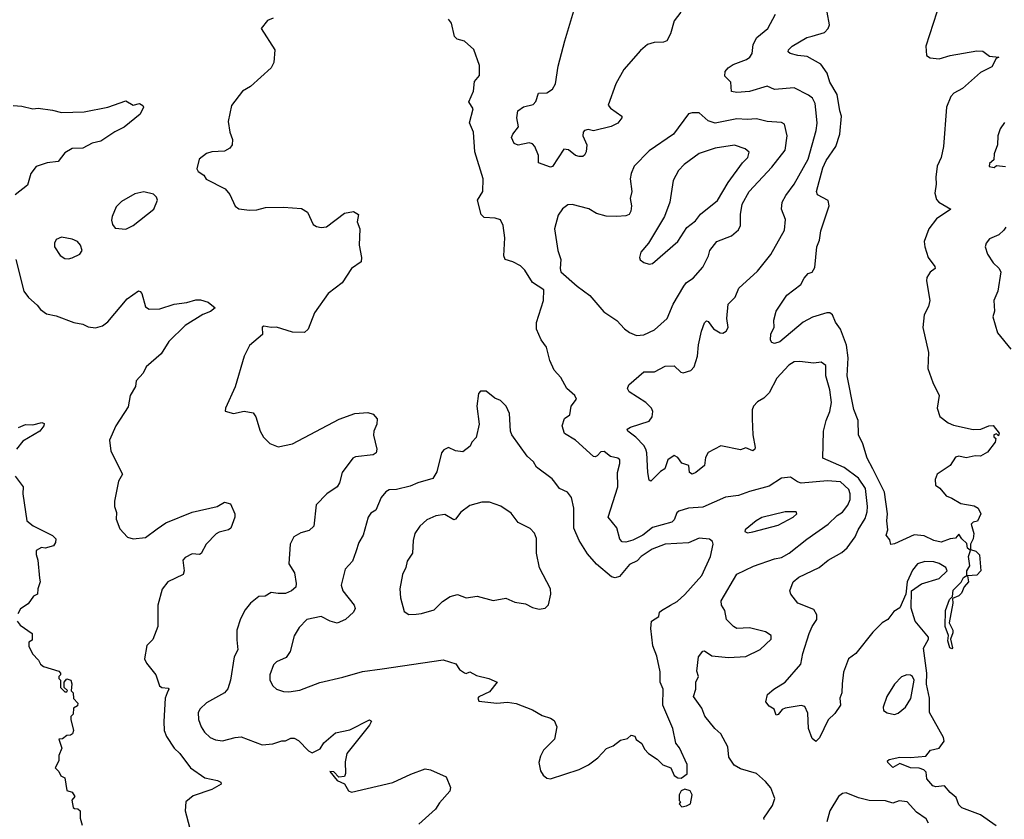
# Model space of a CAD drawing. Extents: x 1603745 to 1745082, y 385868 to 533966.
# Tile 183 of 256: x 1645412 to 1650908, y 441188 to 445654. Entities that reach past the tile are written whole.
import ezdxf

# ---------------------------------------------------------------- set-up
doc = ezdxf.new("R2010")
doc.units = 0

msp = doc.modelspace()

# ---------------------------------------------------------------- linework, layer by layer
at = {"layer": '0CON20XD'}
for points in [[(1649102, 445695), (1649065, 445647.5), (1649044.2, 445575), (1649023.7, 445536.3), (1649005, 445527.8), (1648954.2, 445525.8), (1648916.7, 445515), (1648877.9, 445482.1), (1648785, 445376), (1648739.5, 445295), (1648697.1, 445177.1), (1648710, 445160), (1648773.3, 445115), (1648773.6, 445106.4), (1648750, 445075), (1648713.1, 445056.9), (1648615, 445032.2), (1648585, 445040), (1648565, 445035.4), (1648556.7, 445025), (1648554.6, 445005), (1648577.8, 444955), (1648574.3, 444915.7), (1648565, 444896.7), (1648555, 444888.8), (1648535, 444888.8), (1648515, 444896), (1648475, 444926.7), (1648449.7, 444930.3), (1648385.3, 444834.7), (1648375, 444830), (1648307.5, 444855), (1648307.1, 444895), (1648287.1, 444945), (1648275, 444960), (1648255, 444965.6), (1648195, 444952.7), (1648172.7, 444962.7), (1648156.9, 444995), (1648164.3, 445015), (1648196.7, 445055), (1648186.9, 445105), (1648192.9, 445145), (1648223.5, 445166.5), (1648279.1, 445180.9), (1648292.7, 445197.3), (1648307.5, 445242.5), (1648355, 445246), (1648385.8, 445265), (1648402, 445295), (1648417.5, 445395), (1648455.4, 445535), (1648521.1, 445758.9)], [(1646827, 445663), (1646795, 445650), (1646760, 445605), (1646836.7, 445485), (1646830, 445415), (1646816.2, 445385), (1646700.3, 445279.7), (1646655.8, 445254.2), (1646594, 445175), (1646575.7, 445084.3), (1646584.4, 445025), (1646599.2, 444985), (1646597.5, 444955), (1646585, 444936.7), (1646555, 444920), (1646484.1, 444915.9), (1646454.2, 444905.8), (1646413.3, 444875), (1646401.7, 444821.7), (1646407.5, 444805), (1646440, 444785), (1646453.9, 444763.9), (1646559.5, 444709.5), (1646585, 444677.5), (1646615, 444612.5), (1646635, 444597.5), (1646695, 444590), (1646735, 444592), (1646785, 444604), (1646885, 444605.8), (1646985, 444598.8), (1647018.3, 444578.3), (1647050.7, 444510.7), (1647068.3, 444498.3), (1647095, 444492.5), (1647125, 444497.5), (1647225, 444573.3), (1647275, 444582.5), (1647302.5, 444565), (1647296.7, 444525), (1647310, 444485), (1647306.2, 444395), (1647319.2, 444325), (1647317.7, 444302.3), (1647263.3, 444265), (1647212, 444185), (1647133.8, 444125), (1647057.5, 444017.5), (1647022, 443925), (1647002.7, 443907.3), (1646935, 443908.6), (1646845, 443936.9), (1646815, 443934.2), (1646775, 443942.5), (1646765, 443936.7), (1646767.5, 443895), (1646695.8, 443834.2), (1646664.2, 443775), (1646615.8, 443604.2), (1646560, 443485), (1646558.3, 443468.3), (1646605, 443453.8), (1646665, 443468), (1646715, 443457.5), (1646730, 443435), (1646754, 443355), (1646773.1, 443323.1), (1646807.7, 443287.7), (1646855, 443268.8), (1646935, 443284.4), (1647195, 443423.1), (1647282.5, 443455), (1647355, 443460), (1647385, 443450), (1647406.7, 443425), (1647406.2, 443395), (1647388.8, 443355), (1647387.3, 443332.7), (1647406, 443255), (1647401.2, 443235), (1647385.6, 443224.4), (1647287, 443213), (1647271.2, 443205), (1647211.4, 443125), (1647197.5, 443067.5), (1647185, 443045.8), (1647126.2, 443005), (1647066.7, 442945), (1647054.2, 442825), (1647028.3, 442801.7), (1646982.1, 442787.9), (1646942.5, 442765), (1646921.4, 442725), (1646914.2, 442615), (1646945.6, 442565), (1646955.8, 442505.8), (1646953.8, 442485), (1646930, 442465), (1646895, 442450), (1646855, 442448.5), (1646815, 442455.7), (1646782.5, 442435), (1646747.7, 442432.3), (1646700, 442395), (1646671.2, 442358.8), (1646645, 442307.5), (1646624, 442245), (1646625, 442190), (1646630, 442135), (1646610, 442095), (1646588.2, 441965), (1646574, 441916), (1646555.3, 441894.7), (1646455, 441839.1), (1646419.5, 441805), (1646408.8, 441785), (1646410, 441745), (1646425.6, 441705), (1646444.4, 441675), (1646475.4, 441645.4), (1646505, 441632.2), (1646545, 441625.6), (1646615, 441645.4), (1646648.3, 441648.3), (1646765, 441604.3), (1646825, 441610), (1646875, 441627.1), (1646895, 441627.1), (1646925, 441640.6), (1646945, 441640.6), (1646968.3, 441628.3), (1647025, 441571.2), (1647045, 441560), (1647088.6, 441581.4), (1647110, 441615), (1647175, 441670.6), (1647255, 441688), (1647365, 441743.3), (1647375.8, 441735.8), (1647365.4, 441714.6), (1647238.8, 441555), (1647228.3, 441508.3), (1647231.2, 441445), (1647225, 441427.5), (1647194.2, 441424.2), (1647165, 441453.8), (1647142.5, 441455), (1647185, 441404.4), (1647225.9, 441385.9), (1647247, 441347), (1647265, 441340), (1647495, 441394), (1647595, 441440.8), (1647675, 441470), (1647705, 441464), (1647792.5, 441425), (1647816, 441365), (1647813.3, 441345), (1647755, 441280), (1647733.8, 441245), (1647639.7, 441160.3)], [(1649567.3, 441187.3), (1649565.8, 441195), (1649614.2, 441265.8), (1649628, 441305), (1649605, 441363.3), (1649575, 441398.8), (1649525, 441443.8), (1649435, 441469.6), (1649400.7, 441490.7), (1649370.5, 441535), (1649365, 441593.3), (1649326.5, 441665), (1649293.1, 441695), (1649237.1, 441765), (1649218.9, 441808.9), (1649173.1, 441875), (1649185.9, 441914.1), (1649186.4, 441953.6), (1649201.1, 441985), (1649191.2, 442015), (1649201.4, 442095), (1649225, 442127.1), (1649235, 442129.4), (1649275, 442100.8), (1649368.1, 442091.9), (1649465, 442097.5), (1649545, 442137.1), (1649606, 442195), (1649606, 442215), (1649575, 442234.4), (1649485, 442257.1), (1649415, 442254.4), (1649396.2, 442265), (1649356.7, 442305), (1649348.8, 442355), (1649330, 442385), (1649328.3, 442408.3), (1649415, 442556.9), (1649508.2, 442601.8), (1649625, 442643.5), (1649665, 442650), (1649708, 442675), (1649805, 442752.9), (1649925, 442836.2), (1649975, 442884.4), (1650005, 442903.5), (1650035, 442941.9), (1650046.7, 442975), (1650047.7, 443005), (1650040.5, 443030.5), (1649993.3, 443073.3), (1649921.2, 443078.8), (1649775, 443065.3), (1649753, 443073), (1649715, 443099.2), (1649665, 443092.9), (1649595, 443048.1), (1649485, 443018.9), (1649423.9, 442996.1), (1649352.5, 442987.5), (1649225, 442931.5), (1649145, 442926.1), (1649091.4, 442908.6), (1649080.4, 442899.6), (1649065, 442860), (1649052, 442848), (1648945, 442817.2), (1648890.4, 442775), (1648835, 442746.9), (1648795, 442736.7), (1648775, 442738.6), (1648762.8, 442752.8), (1648746, 442816), (1648697.7, 442875), (1648751.2, 443045), (1648749.7, 443125), (1648762.3, 443175), (1648761.5, 443195), (1648750, 443205), (1648710, 443215), (1648675, 443241.9), (1648655, 443240.8), (1648635, 443218), (1648625, 443212), (1648615, 443214.2), (1648515, 443305.4), (1648452.2, 443342.2), (1648440, 443385), (1648454, 443426), (1648483.3, 443446.7), (1648490.4, 443495), (1648519.5, 443535), (1648510, 443555), (1648465.7, 443595), (1648433.1, 443655), (1648396.3, 443696.3), (1648370.7, 443750.7), (1648351.9, 443825), (1648323.1, 443865), (1648296.7, 443925), (1648297.4, 443962.6), (1648336.7, 444085), (1648337.5, 444145), (1648275, 444186.2), (1648232, 444255), (1648208.3, 444278.3), (1648165, 444301.1), (1648121.4, 444315), (1648114.6, 444335), (1648120.8, 444435), (1648110, 444505), (1648095, 444536.2), (1648065.7, 444545.7), (1648005, 444548.2), (1647987.3, 444565), (1647968.1, 444645), (1647996.6, 444693.4), (1648000, 444765), (1647953.5, 444915), (1647944.3, 445025), (1647922.7, 445077.3), (1647944.2, 445155), (1647920, 445195), (1647944.3, 445255), (1647951.5, 445308.5), (1647977.9, 445342.1), (1647978.3, 445398.3), (1647947.7, 445487.7), (1647894.5, 445534.5), (1647854.1, 445544.1), (1647839.5, 445559.5), (1647822.5, 445635), (1647806.4, 445656.4)], [(1648822.2, 443377.8), (1648925, 443412.5), (1648943.1, 443435), (1648946.7, 443465), (1648938.5, 443485), (1648906.4, 443516.4), (1648814.5, 443575), (1648804.6, 443595), (1648813.1, 443615), (1648895, 443686.8), (1648955, 443687.5), (1649015, 443718.6), (1649065, 443721.2), (1649102.5, 443685), (1649115, 443682), (1649158.8, 443695), (1649176, 443715), (1649195.7, 443774.3), (1649201.3, 443838.7), (1649217.5, 443915), (1649235, 443960), (1649245, 443971.2), (1649255, 443968), (1649285, 443926.7), (1649322.5, 443905), (1649337, 443903), (1649356.2, 443915), (1649366.9, 443935), (1649360, 443985), (1649367.5, 444065), (1649405.6, 444105), (1649425.6, 444155), (1649530.5, 444249.5), (1649605, 444342.5), (1649681.4, 444478.6), (1649687, 444537), (1649664.4, 444595), (1649667.5, 444635), (1649687.7, 444672.3), (1649735.5, 444735), (1649813.5, 444875), (1649857.3, 445035), (1649863.8, 445076.2), (1649860.4, 445115), (1649851.5, 445185), (1649838.1, 445215), (1649815, 445233.1), (1649735, 445272.5), (1649625, 445263.2), (1649585, 445283.1), (1649485, 445252.7), (1649415, 445246.4), (1649385, 445252.9), (1649381.9, 445305), (1649348.5, 445338.5), (1649350, 445365), (1649366.5, 445385), (1649395, 445402.5), (1649469.1, 445430.9), (1649487.8, 445445), (1649501.1, 445465), (1649505.5, 445515), (1649526.5, 445555), (1649587.5, 445605), (1649630, 445685)], [(1650530.9, 445695), (1650470.4, 445505), (1650473.9, 445453.9), (1650495, 445440.6), (1650545, 445434.4), (1650605, 445453.1), (1650755, 445480), (1650787.2, 445477.2), (1650825, 445449.4), (1650877.5, 445445), (1650863.3, 445436.7), (1650838.8, 445391.2), (1650775, 445358.6), (1650675, 445270), (1650626.8, 445243.2), (1650610, 445225), (1650586.2, 445165), (1650569.1, 444945), (1650555.4, 444885), (1650533.6, 444835), (1650525.3, 444774.7), (1650527.5, 444735), (1650519.6, 444685), (1650529.1, 444649.1), (1650542, 444635), (1650608.8, 444595), (1650528.9, 444541.1), (1650487.1, 444485), (1650461.4, 444415), (1650464.5, 444384.5), (1650482.9, 444325), (1650520.8, 444275), (1650522.5, 444265), (1650495, 444244), (1650475.8, 444214.2), (1650474.2, 444195), (1650492.5, 444085), (1650485, 444052.5), (1650460.8, 444005), (1650453.8, 443935), (1650485.7, 443795), (1650481.9, 443705), (1650508.3, 443628.3), (1650543.5, 443555), (1650533.3, 443485), (1650548, 443438), (1650595, 443401.9), (1650625, 443388.9), (1650735, 443365.5), (1650776.9, 443366.9), (1650822.5, 443385), (1650845, 443386.7), (1650880, 443345), (1650875, 443330), (1650865, 443340), (1650850, 443335), (1650850, 443325), (1650860, 443315), (1650856.7, 443295), (1650815, 443238.8), (1650775, 443216.2), (1650745, 443218.8), (1650695, 443206.2), (1650655, 443216.2), (1650635, 443210), (1650606.4, 443163.6), (1650533.3, 443115), (1650522, 443085), (1650523.9, 443053.9), (1650547.7, 443037.7), (1650583.9, 442993.9), (1650615, 442982.5), (1650665, 442952), (1650739.5, 442939.5), (1650762.5, 442925), (1650776.7, 442895), (1650757.7, 442852.3), (1650735, 442847.5), (1650723.6, 442836.4), (1650737.5, 442785), (1650733.3, 442755), (1650718.5, 442725), (1650720, 442695), (1650749.2, 442685), (1650769.2, 442665), (1650776.7, 442576.7), (1650755, 442552), (1650702.5, 442547.5), (1650707.3, 442515), (1650684.2, 442485.8), (1650669.1, 442450.9), (1650653.5, 442436.5), (1650618.3, 442421.7), (1650620.5, 442395), (1650601.1, 442285), (1650620, 442245), (1650620.5, 442230.5), (1650608.1, 442195), (1650618.2, 442145), (1650615, 442140), (1650603.8, 442145), (1650592.2, 442185), (1650596.2, 442215), (1650578.2, 442265), (1650579.1, 442355), (1650602.5, 442415), (1650618, 442432), (1650622.8, 442467.2), (1650666.6, 442513.4), (1650680.8, 442539.2), (1650699.4, 442550.6), (1650699.7, 442575), (1650716.2, 442603.8), (1650707.3, 442655), (1650719.2, 442689.2), (1650701.8, 442701.8), (1650698.6, 442728.6), (1650670.8, 442755), (1650655, 442780), (1650635, 442757.5), (1650605, 442753.8), (1650555, 442735.7), (1650514.6, 442744.6), (1650460.7, 442770.7), (1650405, 442776.7), (1650295, 442726.2), (1650275, 442722.5), (1650269.5, 442749.5), (1650248, 442775), (1650257.8, 442805), (1650251.8, 442855), (1650256.2, 442895), (1650239.4, 443015), (1650174.6, 443145), (1650142.2, 443205), (1650117.5, 443285), (1650094.4, 443335), (1650092.9, 443415), (1650067.4, 443477.4), (1650030.5, 443665), (1650037.3, 443765), (1650026.8, 443836.8), (1649993.3, 443925), (1649965.5, 443965), (1649949.6, 444005), (1649935, 444015.9), (1649916.5, 444016.5), (1649838.1, 443991.9), (1649785, 443964.4), (1649655, 443854.3), (1649625, 443846), (1649610.8, 443850.8), (1649603.6, 443863.6), (1649605, 443900), (1649623.3, 443935), (1649622, 443975), (1649633.8, 444026.2), (1649695, 444115.7), (1649772.5, 444175), (1649790.2, 444209.8), (1649813.4, 444236.6), (1649835.7, 444244.3), (1649849.7, 444270.3), (1649861.9, 444385), (1649876.7, 444423.3), (1649884.8, 444475.2), (1649931.2, 444615), (1649925, 444643.6), (1649866.1, 444676.1), (1649860, 444695), (1649894.5, 444825.5), (1649913.6, 444866.4), (1649967.6, 444945), (1649989.5, 445015), (1649999.6, 445115), (1649989.2, 445145), (1649975.6, 445235.6), (1649933.3, 445305), (1649920, 445355), (1649884.6, 445404.6), (1649807.4, 445447.4), (1649755, 445453.4), (1649712.5, 445465), (1649701.2, 445475), (1649703.8, 445485), (1649724, 445505), (1649806.2, 445553.8), (1649835, 445562.5), (1649905, 445582.5), (1649925, 445604.2), (1649931.8, 445625), (1649918.4, 445695)], [(1645375, 445174.2), (1645425, 445170), (1645485, 445155.8), (1645515, 445159.2), (1645595, 445148.6), (1645645.8, 445135.8), (1645771.7, 445138.3), (1645905, 445165.6), (1646005, 445201.2), (1646045, 445176.7), (1646080, 445185), (1646100, 445175), (1646102.5, 445165), (1646083.9, 445126.1), (1645995, 445054.2), (1645942.7, 445027.3), (1645865, 444974.4), (1645816.3, 444963.7), (1645765, 444935.7), (1645705, 444934.4), (1645665, 444910.8), (1645627.8, 444862.2), (1645565, 444854.2), (1645505, 444832.9), (1645474.3, 444795), (1645455, 444730), (1645386, 444675)], [(1648855, 443890), (1648895, 443893.3), (1648955, 443921.1), (1649025.3, 443984.7), (1649060, 444065), (1649118.5, 444165), (1649135, 444186.9), (1649170.5, 444209.5), (1649225, 444270.8), (1649257.3, 444335), (1649264.5, 444365), (1649304.2, 444415), (1649385, 444445.8), (1649425, 444480), (1649435.4, 444505), (1649435.4, 444565), (1649445, 444623.3), (1649484, 444694), (1649610.8, 444829.2), (1649684.5, 444925), (1649696.5, 445005), (1649681.1, 445071.1), (1649665, 445079.4), (1649585, 445085.5), (1649525, 445099.6), (1649473.6, 445096.4), (1649415, 445099.5), (1649295, 445075.4), (1649255, 445089.1), (1649205, 445132.9), (1649165, 445134.2), (1649145, 445128.8), (1649061.4, 445015), (1648925, 444921.4), (1648841.4, 444835), (1648824.3, 444795), (1648819.4, 444765), (1648828.8, 444695), (1648819.5, 444655), (1648826.7, 444615), (1648823.1, 444585), (1648813.4, 444566.6), (1648795, 444558.9), (1648745, 444553.8), (1648685, 444556.2), (1648632.2, 444572.2), (1648588.3, 444598.3), (1648495, 444621.9), (1648471.1, 444618.9), (1648442.6, 444597.4), (1648418.3, 444561.7), (1648396.4, 444485), (1648415.8, 444365), (1648432.5, 444315), (1648428.8, 444265), (1648433.3, 444245), (1648523.3, 444165), (1648595, 444114.2), (1648672.5, 444022.5), (1648745, 443974), (1648787.4, 443927.4), (1648816.7, 443906.7), (1648855, 443890)], [(1650909.7, 445080.3), (1650885.7, 445044.3), (1650872.5, 445005), (1650870.8, 444955), (1650851.4, 444905), (1650848.8, 444871.2), (1650825, 444850), (1650823, 444833), (1650851.7, 444828.3), (1650865, 444840), (1650915, 444834.2)], [(1648925, 444288), (1648945, 444292), (1649085.8, 444415), (1649136.2, 444493.8), (1649185, 444530.5), (1649212.9, 444567.1), (1649306.2, 444643.8), (1649366.2, 444745), (1649446.5, 444855), (1649475.6, 444885), (1649483, 444913), (1649462.3, 444932.3), (1649402.2, 444952.2), (1649295, 444936.8), (1649205, 444906.5), (1649120.6, 444845), (1649089.2, 444810.8), (1649060.5, 444755), (1649041.4, 444635), (1649011.4, 444555), (1648922.5, 444405), (1648880, 444355), (1648872, 444325), (1648875, 444313.3), (1648895, 444298), (1648925, 444288)], [(1646005, 444484), (1646045, 444504), (1646160.8, 444595), (1646181.2, 444645), (1646175, 444662.5), (1646159.3, 444679.3), (1646105, 444692.5), (1646055, 444682), (1645981.3, 444638.7), (1645951.5, 444608.5), (1645928, 444555), (1645924, 444535), (1645930, 444510), (1645945, 444490), (1646005, 444484)], [(1650915.6, 444495), (1650905, 444478.8), (1650877.6, 444452.4), (1650825, 444429.2), (1650807.5, 444405), (1650802, 444385), (1650813.8, 444345), (1650845.7, 444295.7), (1650876.8, 444266.8), (1650888.8, 444245), (1650871.7, 444138.3), (1650850, 444085), (1650853.9, 444026.1), (1650844.3, 443995), (1650870, 443905), (1650944.4, 443814.4)], [(1645685, 444318), (1645705, 444323.8), (1645747.5, 444345), (1645760, 444365), (1645752.5, 444395), (1645734.1, 444414.1), (1645705, 444427.5), (1645645, 444438.6), (1645615, 444426.2), (1645605.8, 444405), (1645605.8, 444385.8), (1645637.3, 444337.3), (1645665, 444320.8), (1645685, 444318)], [(1645390.6, 444315), (1645435, 444137.5), (1645461.7, 444101.7), (1645509.7, 444059.7), (1645528.8, 444035), (1645561.7, 444011.7), (1645615, 444000), (1645715, 443962.5), (1645764.1, 443954.1), (1645795, 443938.8), (1645835, 443932), (1645875, 443943.8), (1645903.9, 443966.1), (1646012.9, 444095), (1646075, 444138.8), (1646085, 444136.2), (1646094.2, 444124.2), (1646115, 444050), (1646135, 444036.2), (1646195, 444038.6), (1646275, 444064.4), (1646345, 444074), (1646395, 444090), (1646420.7, 444089.3), (1646465, 444076.2), (1646502.5, 444045), (1646478, 444025), (1646435, 444008), (1646336.2, 443945), (1646245, 443855.8), (1646202.7, 443787.3), (1646117.5, 443715), (1646100.7, 443679.3), (1646062.3, 443637.7), (1646058.8, 443605), (1646028.8, 443555), (1646017.9, 443492.1), (1645948.8, 443385), (1645914, 443305), (1645920, 443245), (1645986, 443115), (1645964.3, 443075.7), (1645940.8, 442965), (1645942, 442935), (1645952.3, 442902.3), (1645950, 442865), (1645970.3, 442810.3), (1646013.2, 442763.2), (1646045, 442754), (1646115, 442761.4), (1646180.3, 442809.7), (1646227, 442843), (1646375, 442904.4), (1646514.5, 442935.5), (1646555, 442958.8), (1646589.3, 442949.3), (1646612.5, 442895), (1646612.5, 442875), (1646590, 442815), (1646577.5, 442805), (1646525, 442791.8), (1646508.3, 442781.7), (1646453.5, 442725), (1646425, 442672.5), (1646415, 442667.5), (1646375, 442671.5), (1646335, 442651.1), (1646323.6, 442635), (1646330, 442575), (1646324.3, 442555.7), (1646238.8, 442515), (1646206.8, 442473.2), (1646182.7, 442385), (1646182.5, 442265), (1646155, 442193.3), (1646121.2, 442158.8), (1646109.2, 442085), (1646119.5, 442059.5), (1646172.5, 441995), (1646193, 441933), (1646205, 441924.4), (1646241.2, 441921.2), (1646244.2, 441915), (1646235.3, 441894.7)], [(1650862, 441152), (1650775, 441213.3), (1650671.5, 441251.5), (1650655, 441268.8), (1650640, 441310), (1650605, 441338.1), (1650575, 441374.4), (1650525, 441369.6), (1650508.6, 441375), (1650475.7, 441415), (1650472.1, 441452.1), (1650458.6, 441465), (1650433.6, 441473.6), (1650385, 441475.8), (1650325, 441499.7), (1650285, 441478.5), (1650258.5, 441505), (1650256.7, 441515), (1650265, 441521.8), (1650325, 441535.8), (1650385, 441533.3), (1650469.8, 441540.2), (1650496.5, 441573.5), (1650543.6, 441586.4), (1650573.1, 441625), (1650569.1, 441645), (1650490.4, 441785), (1650490.3, 441865), (1650473.8, 441943.8), (1650475.2, 442004.8), (1650456.7, 442143.3), (1650484.5, 442195), (1650484.4, 442205), (1650410.4, 442295), (1650387.4, 442367.4), (1650390, 442465), (1650446.4, 442503.6), (1650545, 442533.5), (1650589.6, 442575), (1650581.5, 442595), (1650545, 442616.7), (1650515, 442625.5), (1650465, 442628.3), (1650423.3, 442615), (1650395, 442580), (1650366.2, 442515), (1650357.5, 442445), (1650325, 442370), (1650291.3, 442348.7), (1650258, 442305), (1650226.2, 442285), (1650175, 442234.2), (1650079.4, 442115), (1650039.2, 442085), (1650010.9, 442009.1), (1650002.7, 441945), (1650001.2, 441895), (1649990.5, 441865), (1649993.1, 441825), (1649961.1, 441778.9), (1649925.5, 441744.5), (1649876, 441644), (1649856.7, 441623.3), (1649835, 441640), (1649815.6, 441695), (1649810.4, 441780.4), (1649795, 441817.5), (1649775, 441822.9), (1649685, 441809.2), (1649668.1, 441801.9), (1649645, 441773.3), (1649635, 441770), (1649623.3, 441803.3), (1649595, 441820), (1649577.5, 441845), (1649586.7, 441885), (1649621.2, 441915), (1649685, 441954.2), (1649771.4, 442055), (1649783.8, 442115), (1649819.5, 442225), (1649835.4, 442265), (1649860.9, 442305), (1649860.7, 442330.7), (1649845, 442359.2), (1649755.5, 442395.5), (1649716.2, 442445), (1649711.2, 442465), (1649728.8, 442515), (1649760.5, 442540.5), (1649875, 442593.8), (1649925, 442634.6), (1650000.9, 442679.1), (1650031.4, 442705), (1650075, 442766.2), (1650091.5, 442805), (1650131.5, 442868.5), (1650142.8, 442905), (1650143.8, 442935), (1650132.4, 443035), (1650093.7, 443093.7), (1650015, 443153.4), (1649894.4, 443205), (1649899.6, 443355), (1649913.9, 443415), (1649934.8, 443465), (1649943.2, 443515), (1649935, 443586.2), (1649912.7, 443665), (1649912.5, 443722.5), (1649885, 443741.2), (1649845, 443735.7), (1649765, 443745.4), (1649735, 443743.4), (1649705, 443724.7), (1649638.8, 443651.2), (1649595, 443569.6), (1649565, 443540.7), (1649530.6, 443519.4), (1649508.9, 443495), (1649501.5, 443475), (1649500.4, 443425), (1649504.4, 443335), (1649516.5, 443265), (1649515, 443254.4), (1649505, 443245.4), (1649465, 443262.9), (1649435, 443251.4), (1649325, 443273.8), (1649255, 443236.7), (1649240.4, 443209.6), (1649235, 443164.3), (1649185.8, 443125), (1649165, 443115.7), (1649151.1, 443125), (1649146.2, 443165), (1649108, 443178), (1649085, 443209.2), (1649065, 443219.2), (1649029.2, 443195), (1649014, 443145), (1648989.4, 443130.6), (1648935, 443077.5), (1648925, 443082.5), (1648917.5, 443125), (1648913.2, 443235), (1648907.7, 443255), (1648895.8, 443275.8), (1648851.9, 443321.9), (1648806, 443355), (1648802.5, 443367.5), (1648822.2, 443377.8)], [(1648375, 441414.2), (1648534.1, 441465.9), (1648587.7, 441492.3), (1648639.3, 441530.7), (1648687, 441583), (1648725, 441598.8), (1648765, 441630), (1648805, 441640), (1648825, 441657.5), (1648845, 441652.5), (1648853.6, 441633.6), (1648885, 441612.5), (1648899.3, 441579.3), (1648922.5, 441555), (1648970, 441525), (1649002.7, 441492.7), (1649046, 441476), (1649065, 441432.5), (1649085, 441420), (1649105, 441417.5), (1649138.3, 441441.7), (1649137.5, 441495), (1649095, 441587.5), (1649074.3, 441614.3), (1649057.5, 441695), (1649001.4, 441825), (1649004, 441915), (1648987.5, 441955), (1648987.3, 442012.7), (1648968.5, 442098.5), (1648947, 442157), (1648934.3, 442254.3), (1648938.8, 442295), (1648979.7, 442320.3), (1648984.2, 442345), (1648994.3, 442355), (1649045, 442383.8), (1649082.9, 442405), (1649125, 442444.5), (1649220.4, 442549.6), (1649267.8, 442655), (1649283.8, 442725), (1649279.5, 442739.5), (1649262.3, 442752.3), (1649205, 442757.8), (1649145, 442732.7), (1649015, 442724), (1648943, 442697), (1648881.1, 442655), (1648858.3, 442631.7), (1648815, 442611.9), (1648759.2, 442545), (1648735, 442537.5), (1648715, 442542.2), (1648632.5, 442612.5), (1648581.7, 442671.7), (1648534.7, 442744.7), (1648505.4, 442815), (1648504.4, 442925), (1648492, 442985), (1648470, 443015), (1648425, 443035.7), (1648398.3, 443071.7), (1648385, 443089.2), (1648296, 443155), (1648280, 443185), (1648245, 443216.2), (1648158.8, 443335), (1648151.2, 443355), (1648146, 443455), (1648126.7, 443495), (1648095, 443527.5), (1648065, 443540), (1648015, 443580), (1647985, 443580), (1647973, 443567), (1647963.3, 443495), (1647977.5, 443395), (1647959.5, 443320.5), (1647935.9, 443294.1), (1647927.3, 443272.7), (1647885, 443240), (1647845, 443246), (1647805, 443263.8), (1647778.8, 443251.2), (1647765.9, 443234.1), (1647740.9, 443129.1), (1647718.3, 443091.7), (1647635, 443067.1), (1647592.2, 443047.8), (1647515, 443030), (1647475, 443028), (1647455, 443016.2), (1647430, 442985), (1647399.2, 442915), (1647372.4, 442897.6), (1647357.9, 442875), (1647328.6, 442775), (1647305.8, 442735), (1647287.8, 442682.2), (1647269.7, 442630.3), (1647228, 442585), (1647205.7, 442495), (1647215.8, 442465), (1647279.4, 442385), (1647284.4, 442365), (1647275.7, 442345), (1647231.2, 442305), (1647185, 442284), (1647145, 442294), (1647095, 442321.4), (1647014, 442305), (1646971.2, 442258.8), (1646945, 442213.3), (1646921.2, 442125), (1646898.8, 442091.2), (1646845, 442068), (1646828.8, 442051.2), (1646809.2, 441995), (1646809.2, 441965), (1646824.2, 441934.2), (1646845.8, 441915.8), (1646885, 441901.4), (1646915, 441900.8), (1646975, 441910), (1647087.3, 441952.7), (1647215, 441981.4), (1647325, 442014.2), (1647435, 442028.6), (1647775, 442078.9), (1647847, 442057), (1647867.5, 442025), (1647895, 442006.7), (1647905, 442003.3), (1647925, 442012), (1647961.6, 441991.6), (1648030, 441975), (1648076.7, 441955), (1648035, 441900), (1647975, 441872.5), (1647970, 441865), (1647975, 441847.5), (1648075, 441836.2), (1648135, 441842.5), (1648184.2, 441834.2), (1648275, 441800), (1648328.3, 441768.3), (1648375, 441753.3), (1648395, 441740), (1648410, 441705), (1648397.5, 441635), (1648335.9, 441574.1), (1648318.3, 441541.7), (1648310, 441505), (1648318.3, 441458.3), (1648333.3, 441435), (1648355, 441418.8), (1648375, 441414.2)], [(1645405, 443376.2), (1645445, 443393.8), (1645485, 443391.2), (1645535, 443403.3), (1645548.8, 443398.8), (1645546, 443385), (1645525, 443356.2), (1645430, 443300), (1645394, 443255)], [(1645386.7, 443105), (1645431.2, 443045), (1645430, 443005), (1645451.2, 442855), (1645486.6, 442826.6), (1645595, 442773.8), (1645613.3, 442755), (1645612.5, 442735), (1645600, 442715), (1645555, 442703.3), (1645533.6, 442706.4), (1645505, 442690), (1645503.6, 442666.4), (1645513.8, 442635), (1645523.3, 442535)], [(1647585, 442332.9), (1647625, 442334.7), (1647655, 442337.1), (1647725, 442358.2), (1647772.9, 442405), (1647815, 442431.8), (1647855, 442444.5), (1647905, 442426), (1647965, 442434.2), (1648055, 442410.6), (1648125, 442422.5), (1648175, 442401.4), (1648235, 442392), (1648275, 442370.8), (1648311.2, 442361.2), (1648345, 442367.5), (1648363.3, 442386.7), (1648376.5, 442445), (1648374.5, 442475), (1648312.7, 442592.7), (1648296.5, 442675), (1648296.9, 442756.9), (1648285.3, 442785.3), (1648262.2, 442812.2), (1648195, 442845.7), (1648155, 442897.1), (1648097.4, 442937.4), (1648035, 442958.5), (1647991.1, 442958.9), (1647925, 442940.6), (1647875, 442904.3), (1647845.6, 442865), (1647835, 442860.6), (1647785, 442890.6), (1647735, 442883.1), (1647685, 442861.4), (1647645.8, 442825), (1647618.6, 442785), (1647608.1, 442745), (1647604.4, 442675), (1647575, 442630), (1647567.8, 442595), (1647548.2, 442555), (1647534.5, 442475), (1647537.7, 442425), (1647558.3, 442348.3), (1647585, 442332.9)], [(1649475, 442788.8), (1649505, 442794.2), (1649645, 442831.5), (1649728.8, 442875), (1649750, 442895), (1649746.7, 442905), (1649685, 442906.1), (1649555, 442872.9), (1649522.5, 442855), (1649461.2, 442805), (1649460, 442795), (1649475, 442788.8)], [(1645523.3, 442535), (1645526.7, 442515), (1645513.3, 442475), (1645512.5, 442445), (1645490, 442435), (1645459.3, 442390.7), (1645417, 442363), (1645401.2, 442335)], [(1645397.5, 442295), (1645415, 442272.5), (1645482.5, 442225), (1645481.7, 442188.3), (1645463, 442177), (1645462.5, 442155), (1645483, 442113), (1645516.4, 442076.4), (1645527.5, 442055), (1645545, 442042.5), (1645630, 442015), (1645640, 442005), (1645640, 441995), (1645630, 441985), (1645630, 441975), (1645640, 441965), (1645640, 441925), (1645665, 441900), (1645675, 441900), (1645678.3, 441908.3), (1645660, 441925), (1645660, 441955), (1645675, 441972.5), (1645696.7, 441965), (1645702.5, 441945), (1645700, 441905), (1645710, 441895), (1645712.5, 441862.5), (1645736.4, 441836.4), (1645735, 441822.5), (1645711.7, 441808.3), (1645710, 441775), (1645698.3, 441761.7), (1645697.5, 441745), (1645713.3, 441685), (1645707.5, 441665), (1645695, 441657.5), (1645675, 441656.7), (1645651.7, 441638.3), (1645630, 441635), (1645646.7, 441585), (1645630, 441545), (1645631.2, 441515), (1645610, 441475), (1645630, 441455), (1645641.7, 441431.7), (1645665, 441420), (1645675, 441350), (1645705, 441340), (1645720, 441315), (1645702.5, 441295), (1645710, 441255), (1645718.3, 441248.3), (1645737, 441247), (1645750, 441235), (1645750, 441195), (1645760, 441155)], [(1650295, 441774.4), (1650315, 441780.8), (1650356.3, 441813.7), (1650387, 441863), (1650404.4, 441965), (1650395.7, 441985), (1650385, 441992.5), (1650364.2, 441995.8), (1650335, 441983.8), (1650295, 441943.3), (1650252.5, 441875), (1650232.5, 441815), (1650234.2, 441795), (1650255, 441782), (1650295, 441774.4)], [(1646235.3, 441894.7), (1646224.4, 441865), (1646216, 441735), (1646218, 441685), (1646231.4, 441651.4), (1646275, 441586), (1646306, 441555), (1646365, 441475.8), (1646445, 441420), (1646516.2, 441405), (1646534.2, 441395), (1646536.7, 441385), (1646485.4, 441354.6), (1646381.1, 441318.9), (1646339.4, 441285), (1646336.2, 441235), (1646360, 441145)], [(1649108.3, 441258.3), (1649135, 441263.3), (1649156.1, 441273.9), (1649166, 441325), (1649155, 441346.7), (1649125, 441357.5), (1649103.6, 441346.4), (1649092.5, 441325), (1649093.3, 441293.3), (1649100, 441285), (1649092.5, 441275), (1649108.3, 441258.3)], [(1650485, 441166.2), (1650471.5, 441191.5), (1650417.3, 441227.3), (1650365, 441285.7), (1650321.2, 441291.2), (1650285, 441278.6), (1650245, 441291.5), (1650154.1, 441294.1), (1650095, 441308), (1650025, 441335.5), (1650005, 441331.5), (1649983.3, 441315), (1649933.6, 441235), (1649918.1, 441175)]]:
    msp.add_lwpolyline(points, dxfattribs=at)

doc.saveas('drawing.dxf')
